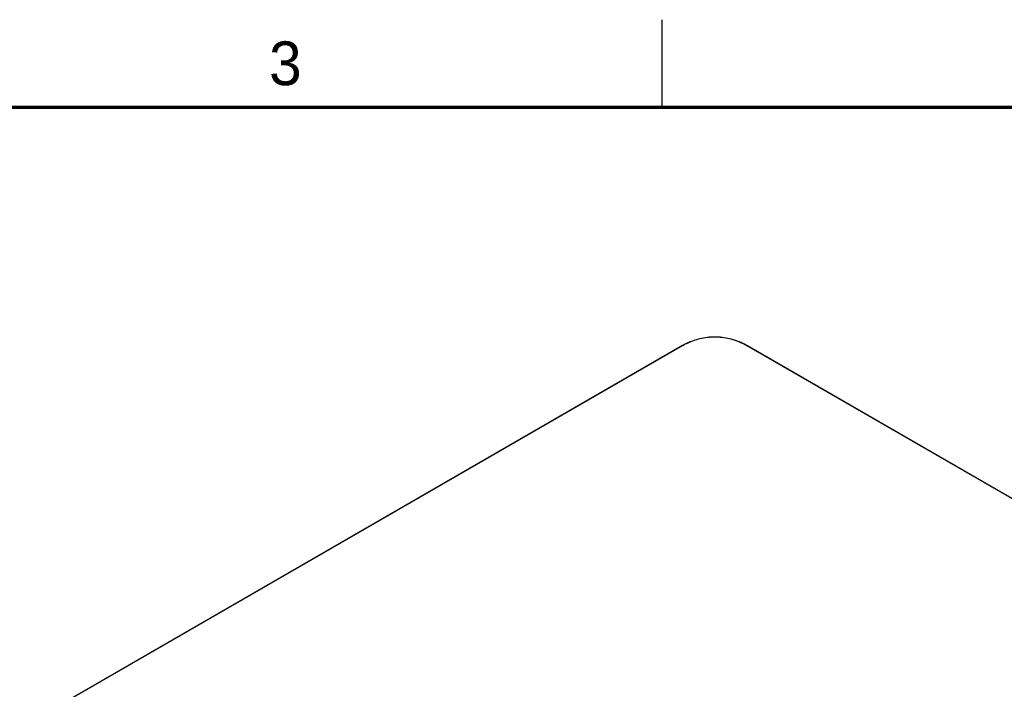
# Model space of a CAD drawing. Header units: inches. Extents: x 0 to 34, y 0 to 22.
# Tile 124 of 125: x 21.8 to 27.5, y 18.2 to 22. Entities that reach past the tile are written whole.
import ezdxf

# ---------------------------------------------------------------- set-up
doc = ezdxf.new("R2010")
doc.units = ezdxf.units.IN
doc.header["$LTSCALE"] = 1.87
doc.header["$MEASUREMENT"] = 0
doc.layers.get('0').update_dxf_attribs({"linetype": 'CONTINUOUS'})
doc.styles.add('TEXTSTYLE_2', font='txt')

msp = doc.modelspace()

# ---------------------------------------------------------------- linework, layer by layer
at = {"color": 2, "linetype": 'CONTINUOUS'}
msp.add_line((25.50002, 22), (25.50002, 21.5), dxfattribs=at)
at = {"color": 7, "linetype": 'CONTINUOUS'}
for p, q in [((25.61862, 20.13946), (22.06541, 18.08788)), ((25.6201, 20.13931), (22.06687, 18.08773)), ((25.98387, 20.14013), (25.98012, 20.14222)), ((30.86247, 17.32221), (25.98343, 20.13931)), ((30.86394, 17.32236), (25.9849, 20.13946))]:
    msp.add_line(p, q, dxfattribs=at)
at = {"color": 7, "linetype": 'CONTINUOUS', "const_width": 0.02}
msp.add_lwpolyline([(33.50002, 21.5), (0.50002, 21.5)], dxfattribs=at)
at = {"color": 7, "linetype": 'CONTINUOUS'}
for centre, radius, start, end in [((25.77581, 19.86896), 0.31288, 119.94082, 120.16419), ((25.77767, 19.86571), 0.31662, 119.12679, 119.93966), ((25.81307, 19.80729), 0.38403, 119.9853, 120.16613), ((25.80152, 19.82733), 0.3609, 119.71318, 119.98608), ((25.78351, 19.85803), 0.32531, 115.4553, 119.63896), ((25.78606, 19.85026), 0.3342, 115.46806, 119.09389), ((25.8225, 19.86254), 0.32016, 62.08963, 64.5802), ((25.81641, 19.84788), 0.33681, 62.1438, 64.52671), ((25.82783, 19.87285), 0.30855, 61.25996, 62.06811), ((25.82057, 19.85578), 0.32788, 61.37343, 62.14033), ((25.8114, 19.84307), 0.34257, 60.0537, 61.24507), ((25.82265, 19.85961), 0.32351, 60.873, 61.37284), ((25.82393, 19.8619), 0.32089, 60.61797, 60.87267), ((25.82564, 19.86493), 0.31741, 59.8771, 60.61886), ((25.79914, 19.82171), 0.36719, 59.87571, 60.05988)]:
    msp.add_arc(centre, radius, start, end, dxfattribs=at)
for points, knots in [([(25.96127, 20.15194), (25.94972, 20.15745), (25.92534, 20.16745), (25.88648, 20.1788), (25.84492, 20.18601), (25.80183, 20.18849), (25.75874, 20.18603), (25.71716, 20.17883), (25.67829, 20.1675), (25.6539, 20.15749), (25.64235, 20.15199)], [0, 0, 0, 0, 0.1165136, 0.2395415, 0.3681071, 0.4999464, 0.6318096, 0.7604162, 0.8834718, 1, 1, 1, 1]), ([(25.95993, 20.15171), (25.94848, 20.15716), (25.92431, 20.16709), (25.88577, 20.17835), (25.84456, 20.18551), (25.80183, 20.18797), (25.7591, 20.18553), (25.71787, 20.17838), (25.67933, 20.16713), (25.65514, 20.15722), (25.64369, 20.15176)], [0, 0, 0, 0, 0.116514, 0.2395371, 0.3681016, 0.4999458, 0.631814, 0.7604202, 0.8834719, 1, 1, 1, 1]), ([(25.62011, 20.1393), (25.61986, 20.13944), (25.61937, 20.13965), (25.61882, 20.13957), (25.61862, 20.13946)], [0, 0, 0, 0, 0.5504874, 1, 1, 1, 1]), ([(25.98341, 20.1393), (25.98366, 20.13945), (25.98416, 20.13965), (25.98471, 20.13957), (25.98492, 20.13945)], [0, 0, 0, 0, 0.5497994, 1, 1, 1, 1])]:
    msp.add_open_spline(points, degree=3, knots=knots, dxfattribs=at)

# ---------------------------------------------------------------- texts
at = {"color": 2, "linetype": 'CONTINUOUS', "insert": (23.25697, 21.87594), "char_height": 0.25, "width": 0.25, "attachment_point": 1, "line_spacing_factor": 0.9, "style": 'TEXTSTYLE_2'}
msp.add_mtext('3', dxfattribs=at)

doc.saveas('drawing.dxf')
